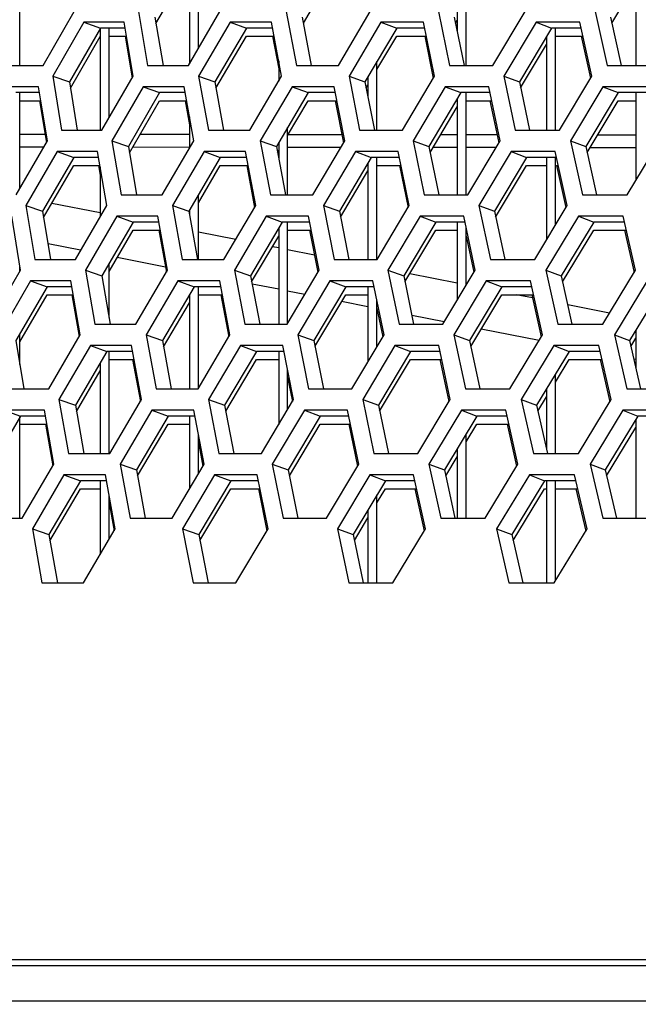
# Model space of a CAD drawing. Header units: millimetres. Extents: x 0 to 420, y 0 to 297.
# Tile 34 of 256: x 94.46 to 97.24, y 84.57 to 88.98. Entities that reach past the tile are written whole.
import ezdxf

# ---------------------------------------------------------------- set-up
doc = ezdxf.new("R2010")
doc.units = ezdxf.units.MM
doc.header["$LTSCALE"] = 23.1
doc.layers.get('0').update_dxf_attribs({"linetype": 'CONTINUOUS'})
doc.layers.add('DIM_PILOTEES', color=7, linetype='CONTINUOUS')
doc.styles.add('TEXTSTYLE_5', font='txt', dxfattribs={"width": 1.142857})
doc.dimstyles.new('DIMSTYLE_4', dxfattribs={"dimtxt": 2.5, "dimasz": 0.1875, "dimexe": 0.125, "dimexo": 0.0625, "dimgap": 1.25, "dimtad": 0, "dimtih": 1, "dimtoh": 1, "dimdsep": 46, "dimtxsty": 'TEXTSTYLE_5', "dimblk": '_FILLED', "dimblk1": '_FILLED', "dimblk2": '_FILLED', "dimcen": 0.09, "dimazin": 2, "dimtfac": 1, "dimtofl": 0, "dimtmove": 0, "dimatfit": 3, "dimldrblk": '_FILLED', "dimfxl": 1, "dimtolj": 1, "dimarcsym": 0})

# ---------------------------------------------------------------- blocks, each defined once
blk = doc.blocks.new('_FILLED')
at = {"color": 0, "linetype": 'BYBLOCK'}
blk.add_solid([(0, 0), (-1, 0.167), (-1, -0.167)], dxfattribs=at)
blk = doc.blocks.new('*D9')
at = {"layer": 'DIM_PILOTEES', "color": 2, "linetype": 'CONTINUOUS'}
for p, q in [((67.0415, 106.0416), (64.0594, 106.0416)), ((64.1844, 106.0416), (64.1844, 83.7884)), ((124.0627, 106.0416), (67.0415, 106.0416)), ((64.1844, 53.2465), (64.1844, 78.7884)), ((67.0415, 53.2465), (64.0594, 53.2465)), ((101.3091, 53.2465), (67.0415, 53.2465))]:
    blk.add_line(p, q, dxfattribs=at)
at = {"layer": 'DIM_PILOTEES', "color": 2, "linetype": 'CONTINUOUS', "xscale": 0.1875, "yscale": 0.1875, "zscale": 0.1875}
for p, rotation in [((64.1844, 106.0416), 90), ((64.1844, 53.2465), 270)]:
    blk.add_blockref('_FILLED', p, dxfattribs=dict(at, rotation=rotation))
at = {"layer": 'DIM_PILOTEES', "color": 2, "linetype": 'CONTINUOUS', "insert": (64.1844, 82.5384), "char_height": 2.5, "width": 8.571429, "attachment_point": 2, "line_spacing_factor": 0.9, "style": 'TEXTSTYLE_5'}
blk.add_mtext('{\\ftxt;\\W0.0001;\\H0.0001;\\~}{\\ftxt;\\W2.2857142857;\\H2.5; }{\\ftxt;\\W0.0001;\\H0.0001;\\~}', dxfattribs=at)

msp = doc.modelspace()

# ---------------------------------------------------------------- linework, layer by layer
at = {"color": 7, "linetype": 'CONTINUOUS'}
for p, q in [((95.2252, 89.2361), (95.2252, 88.7865)), ((95.2652, 88.855), (95.2652, 89.2361)), ((95.0749, 88.9669), (95.2101, 89.2003)), ((95.736, 88.9674), (95.8725, 89.2003)), ((97.2252, 89.1839), (97.2252, 88.779)), ((97.1176, 88.9684), (97.2252, 89.1481)), ((96.4652, 88.779), (96.4652, 89.085)), ((94.4652, 88.779), (94.4652, 89.0564)), ((95.0702, 88.9946), (95.107, 88.779)), ((95.7309, 88.9946), (95.7712, 88.779)), ((96.4117, 88.9946), (96.4555, 88.779)), ((96.4252, 89.0175), (96.4252, 88.9275)), ((97.1119, 88.9946), (97.1592, 88.779)), ((94.7522, 88.9722), (94.8266, 88.9463)), ((95.4075, 88.9722), (95.4803, 88.9463)), ((96.083, 88.9722), (96.154, 88.9463)), ((96.4171, 88.9679), (96.4252, 88.9817)), ((96.7783, 88.9722), (96.8475, 88.9463)), ((94.8266, 88.9463), (94.6875, 88.7049)), ((94.692, 88.6769), (94.8252, 88.9081)), ((94.8252, 88.9439), (94.8252, 88.4893)), ((94.9366, 88.9463), (94.8266, 88.9463)), ((94.8652, 88.5446), (94.8652, 88.9463)), ((94.8652, 88.9105), (94.9426, 88.9105)), ((95.4803, 88.9463), (95.3394, 88.7049)), ((95.3442, 88.6774), (95.4803, 88.9105)), ((95.5979, 88.9463), (95.4803, 88.9463)), ((95.4803, 88.9105), (95.6046, 88.9105)), ((96.154, 88.9463), (96.0115, 88.7049)), ((96.0652, 88.7601), (96.154, 88.9105)), ((96.2794, 88.9463), (96.154, 88.9463)), ((96.154, 88.9105), (96.2866, 88.9105)), ((96.8475, 88.9463), (96.7035, 88.7049)), ((96.8252, 88.9089), (96.8252, 88.4893)), ((96.9805, 88.9463), (96.8475, 88.9463)), ((96.8652, 88.4893), (96.8652, 88.9463)), ((96.8652, 88.9105), (96.9883, 88.9105)), ((96.7091, 88.6784), (96.8252, 88.8731)), ((95.6252, 88.7999), (95.6252, 88.7086)), ((96.0652, 88.4893), (96.0652, 88.7959)), ((94.6128, 88.7307), (94.6875, 88.7049)), ((95.2664, 88.7307), (95.3394, 88.7049)), ((95.9402, 88.7307), (96.0115, 88.7049)), ((96.0252, 88.7281), (96.0252, 88.6345)), ((96.6339, 88.7307), (96.7035, 88.7049)), ((94.6875, 88.7049), (94.7227, 88.4893)), ((95.0181, 88.6824), (95.0917, 88.6566)), ((95.3394, 88.7049), (95.3781, 88.4893)), ((95.6849, 88.6824), (95.7568, 88.6566)), ((96.0115, 88.7049), (96.0538, 88.4893)), ((96.0168, 88.6779), (96.0252, 88.6923)), ((96.3718, 88.6824), (96.4419, 88.6566)), ((96.7035, 88.7049), (96.7492, 88.4893)), ((97.0782, 88.6824), (97.1466, 88.6566)), ((94.5535, 88.6566), (94.4471, 88.6566)), ((94.4652, 88.2275), (94.4652, 88.6566)), ((95.0917, 88.6566), (94.9515, 88.4151)), ((95.2059, 88.6566), (95.0917, 88.6566)), ((95.7568, 88.6566), (95.6149, 88.4151)), ((95.8788, 88.6566), (95.7568, 88.6566)), ((96.4419, 88.6566), (96.2984, 88.4151)), ((96.5715, 88.6566), (96.4419, 88.6566)), ((96.4652, 88.1995), (96.4652, 88.6566)), ((97.1466, 88.6566), (97.0016, 88.4151)), ((97.2837, 88.6566), (97.1466, 88.6566)), ((97.2252, 88.6566), (97.2252, 88.263)), ((94.4652, 88.6207), (94.5593, 88.6207)), ((94.9562, 88.3874), (95.0917, 88.6207)), ((95.0917, 88.6207), (95.2123, 88.6207)), ((95.6652, 88.4649), (95.7568, 88.6207)), ((95.7568, 88.6207), (95.8857, 88.6207)), ((96.4252, 88.6284), (96.4252, 88.1995)), ((96.4652, 88.6207), (96.5791, 88.6207)), ((97.0073, 88.3888), (97.1466, 88.6207)), ((97.1466, 88.6207), (97.2252, 88.6207)), ((96.3039, 88.3884), (96.4252, 88.5926)), ((95.2252, 88.5486), (95.2252, 88.4078)), ((94.5782, 88.4689), (94.4652, 88.469)), ((95.2252, 88.4684), (95.0034, 88.4686)), ((95.6652, 88.1995), (95.6652, 88.5007)), ((95.9087, 88.4678), (95.6671, 88.468)), ((96.4252, 88.4673), (96.3508, 88.4674)), ((96.604, 88.4672), (96.4652, 88.4673)), ((97.2252, 88.4667), (97.0541, 88.4668)), ((94.8777, 88.441), (94.9515, 88.4151)), ((95.5428, 88.441), (95.6149, 88.4151)), ((95.6252, 88.4326), (95.6252, 88.3601)), ((96.228, 88.441), (96.2984, 88.4151)), ((96.9329, 88.441), (97.0016, 88.4151)), ((94.5719, 88.4121), (94.4652, 88.4121)), ((94.6326, 88.3927), (94.707, 88.3668)), ((94.9515, 88.4151), (94.9886, 88.1995)), ((95.2252, 88.4115), (94.9704, 88.4117)), ((95.2905, 88.3927), (95.3633, 88.3668)), ((95.6149, 88.4151), (95.6556, 88.1995)), ((95.62, 88.3879), (95.6252, 88.3968)), ((95.9032, 88.4109), (95.6652, 88.4111)), ((95.9688, 88.3927), (96.0398, 88.3668)), ((96.2984, 88.4151), (96.3426, 88.1995)), ((96.4252, 88.4105), (96.3171, 88.4106)), ((96.5989, 88.4103), (96.4652, 88.4104)), ((96.6668, 88.3927), (96.7361, 88.3668)), ((97.0016, 88.4151), (97.0492, 88.1995)), ((97.2252, 88.4098), (97.02, 88.41)), ((94.707, 88.3668), (94.5675, 88.1253)), ((94.572, 88.0974), (94.707, 88.3309)), ((94.8177, 88.3668), (94.707, 88.3668)), ((94.707, 88.3309), (94.8238, 88.3309)), ((95.3633, 88.3668), (95.222, 88.1253)), ((95.2652, 88.1634), (95.3633, 88.3309)), ((95.4817, 88.3668), (95.3633, 88.3668)), ((95.3633, 88.3309), (95.4885, 88.3309)), ((96.0398, 88.3668), (95.8969, 88.1253)), ((96.0252, 88.3422), (96.0252, 87.9097)), ((96.166, 88.3668), (96.0398, 88.3668)), ((96.0652, 87.9097), (96.0652, 88.3668)), ((96.0652, 88.3309), (96.1733, 88.3309)), ((96.7361, 88.3668), (96.5917, 88.1253)), ((96.5973, 88.0989), (96.7361, 88.3309)), ((96.8699, 88.3668), (96.7361, 88.3668)), ((96.7361, 88.3309), (96.8252, 88.3309)), ((96.8252, 88.3668), (96.8252, 87.998)), ((96.8652, 88.0644), (96.8652, 88.3668)), ((96.8699, 88.3309), (96.8778, 88.3309)), ((94.8252, 88.3226), (94.8252, 88.1004)), ((95.9022, 88.0984), (96.0252, 88.3063)), ((95.2652, 87.9097), (95.2652, 88.1992)), ((94.8252, 88.118), (94.6085, 88.1606)), ((94.4928, 88.1512), (94.5675, 88.1253)), ((94.5675, 88.1253), (94.603, 87.9097)), ((95.149, 88.1512), (95.222, 88.1253)), ((95.222, 88.1253), (95.2611, 87.9097)), ((95.2252, 88.1309), (95.2252, 88.1073)), ((95.8256, 88.1512), (95.8969, 88.1253)), ((95.8969, 88.1253), (95.9395, 87.9097)), ((96.5221, 88.1512), (96.5917, 88.1253)), ((96.5917, 88.1253), (96.6378, 87.9097)), ((94.9734, 88.077), (94.8328, 87.8355)), ((94.8998, 88.1029), (94.9734, 88.077)), ((95.0884, 88.077), (94.9734, 88.077)), ((95.6412, 88.077), (95.4989, 87.8355)), ((95.5693, 88.1029), (95.6412, 88.077)), ((95.7639, 88.077), (95.6412, 88.077)), ((95.6652, 87.6234), (95.6652, 88.077)), ((96.3291, 88.077), (96.1852, 87.8355)), ((96.2589, 88.1029), (96.3291, 88.077)), ((96.4595, 88.077), (96.3291, 88.077)), ((96.4252, 88.077), (96.4252, 87.7275)), ((97.0366, 88.077), (96.8912, 87.8355)), ((96.9682, 88.1029), (97.0366, 88.077)), ((97.1746, 88.077), (97.0366, 88.077)), ((94.8652, 87.8554), (94.9734, 88.0412)), ((94.9734, 88.0412), (95.0948, 88.0412)), ((95.4324, 87.9985), (95.2652, 88.0314)), ((95.6252, 88.0499), (95.6252, 87.6199)), ((95.6652, 88.0412), (95.771, 88.0412)), ((96.1907, 87.8089), (96.3291, 88.0412)), ((96.3291, 88.0412), (96.4252, 88.0412)), ((96.4652, 87.7942), (96.4652, 88.05)), ((96.897, 87.8093), (97.0366, 88.0412)), ((97.0366, 88.0412), (97.1828, 88.0412)), ((94.7378, 87.9502), (94.5915, 87.979)), ((95.504, 87.8084), (95.6252, 88.0141)), ((95.6252, 87.9606), (95.597, 87.9661)), ((95.786, 87.9289), (95.6652, 87.9527)), ((94.8652, 87.6486), (94.8652, 87.8913)), ((95.1184, 87.8754), (94.9017, 87.918)), ((94.4652, 87.8553), (94.4652, 87.8827)), ((94.759, 87.8614), (94.8328, 87.8355)), ((95.4268, 87.8614), (95.4989, 87.8355)), ((96.1148, 87.8614), (96.1852, 87.8355)), ((96.4252, 87.8032), (96.2123, 87.8451)), ((96.8226, 87.8614), (96.8912, 87.8355)), ((94.5129, 87.8131), (94.5873, 87.7872)), ((94.8328, 87.8355), (94.8703, 87.6199)), ((95.1735, 87.8131), (95.2463, 87.7872)), ((95.4989, 87.8355), (95.5399, 87.6199)), ((95.8545, 87.8131), (95.9256, 87.7872)), ((96.1852, 87.8355), (96.2297, 87.6199)), ((96.5554, 87.8131), (96.6247, 87.7872)), ((96.8912, 87.8355), (96.9392, 87.6199)), ((94.5873, 87.7872), (94.4474, 87.5457)), ((94.6988, 87.7872), (94.5873, 87.7872)), ((95.2463, 87.7872), (95.1046, 87.5457)), ((95.3655, 87.7872), (95.2463, 87.7872)), ((95.2652, 87.3326), (95.2652, 87.7872)), ((95.6252, 87.7756), (95.5058, 87.7991)), ((95.742, 87.7527), (95.6652, 87.7678)), ((95.9256, 87.7872), (95.7823, 87.5457)), ((96.0526, 87.7872), (95.9256, 87.7872)), ((96.0252, 87.7872), (96.0252, 87.4515)), ((96.6247, 87.7872), (96.4799, 87.5457)), ((96.7593, 87.7872), (96.6247, 87.7872)), ((97.3433, 87.7872), (97.197, 87.5457)), ((94.4652, 87.5407), (94.5873, 87.7514)), ((94.5873, 87.7514), (94.705, 87.7514)), ((95.1096, 87.5184), (95.2252, 87.7155)), ((95.2252, 87.7514), (95.2252, 87.3301)), ((95.2652, 87.7514), (95.3723, 87.7514)), ((95.7876, 87.5189), (95.9256, 87.7514)), ((96.0252, 87.697), (95.9071, 87.7202)), ((95.9256, 87.7514), (96.0252, 87.7514)), ((96.0652, 87.5184), (96.0652, 87.7255)), ((96.4855, 87.5193), (96.6247, 87.7514)), ((96.6247, 87.7514), (96.7673, 87.7514)), ((96.7626, 87.7368), (96.6886, 87.7514)), ((97.1074, 87.669), (96.92, 87.7059)), ((96.3666, 87.6298), (96.2218, 87.6583)), ((96.7919, 87.5461), (96.5322, 87.5972)), ((97.2252, 87.5924), (97.2252, 87.4232)), ((94.4474, 87.5457), (94.4833, 87.3301)), ((94.4652, 87.4382), (94.4652, 87.5765)), ((95.0316, 87.5716), (95.1046, 87.5457)), ((95.1046, 87.5457), (95.144, 87.3301)), ((95.711, 87.5716), (95.7823, 87.5457)), ((95.7823, 87.5457), (95.8252, 87.3301)), ((96.4103, 87.5716), (96.4799, 87.5457)), ((96.4799, 87.5457), (96.5263, 87.3301)), ((97.1292, 87.5716), (97.197, 87.5457)), ((97.197, 87.5457), (97.2469, 87.3301)), ((97.2029, 87.5198), (97.2252, 87.5566)), ((94.8551, 87.4974), (94.7141, 87.256)), ((94.7815, 87.5233), (94.8551, 87.4974)), ((94.9708, 87.4974), (94.8551, 87.4974)), ((94.8652, 87.0404), (94.8652, 87.4974)), ((95.5256, 87.4974), (95.3829, 87.256)), ((95.4537, 87.5233), (95.5256, 87.4974)), ((95.6491, 87.4974), (95.5256, 87.4974)), ((95.6252, 87.4974), (95.6252, 87.1696)), ((96.2163, 87.4974), (96.072, 87.256)), ((96.1461, 87.5233), (96.2163, 87.4974)), ((96.3475, 87.4974), (96.2163, 87.4974)), ((96.9266, 87.4974), (96.7808, 87.256)), ((96.8582, 87.5233), (96.9266, 87.4974)), ((97.0655, 87.4974), (96.9266, 87.4974)), ((94.8252, 87.4464), (94.8252, 87.0404)), ((94.8652, 87.4616), (94.9773, 87.4616)), ((95.3881, 87.2289), (95.5256, 87.4616)), ((95.5256, 87.4616), (95.6252, 87.4616)), ((96.0775, 87.2294), (96.2163, 87.4616)), ((96.2163, 87.4616), (96.3552, 87.4616)), ((96.8652, 87.3599), (96.9266, 87.4616)), ((96.9266, 87.4616), (97.0737, 87.4616)), ((97.2252, 87.4609), (97.2161, 87.4627)), ((94.7189, 87.2284), (94.8252, 87.4105)), ((95.6652, 87.2368), (95.6652, 87.4163)), ((96.8652, 87.0404), (96.8652, 87.3958)), ((96.8252, 87.3295), (96.8252, 87.0578)), ((94.6403, 87.2818), (94.7141, 87.256)), ((95.3108, 87.2818), (95.3829, 87.256)), ((96.0016, 87.2818), (96.072, 87.256)), ((96.7122, 87.2818), (96.7808, 87.256)), ((96.7867, 87.2298), (96.8252, 87.2937)), ((94.3932, 87.2335), (94.4677, 87.2077)), ((94.7141, 87.256), (94.7519, 87.0404)), ((95.0565, 87.2335), (95.1293, 87.2077)), ((95.3829, 87.256), (95.4243, 87.0404)), ((95.7403, 87.2335), (95.8113, 87.2077)), ((96.072, 87.256), (96.1169, 87.0404)), ((96.444, 87.2335), (96.5133, 87.2077)), ((96.7808, 87.256), (96.8292, 87.0404)), ((97.1673, 87.2335), (97.2348, 87.2077)), ((94.4677, 87.2077), (94.3274, 86.9662)), ((94.4652, 86.7506), (94.4652, 87.2035)), ((94.5799, 87.2077), (94.4677, 87.2077)), ((95.1293, 87.2077), (94.9873, 86.9662)), ((95.2494, 87.2077), (95.1293, 87.2077)), ((95.2252, 87.2077), (95.2252, 86.8817)), ((95.8113, 87.2077), (95.6676, 86.9662)), ((95.9391, 87.2077), (95.8113, 87.2077)), ((96.5133, 87.2077), (96.3681, 86.9662)), ((96.6488, 87.2077), (96.5133, 87.2077)), ((97.2348, 87.2077), (97.0881, 86.9662)), ((97.2252, 87.1919), (97.2252, 86.7506)), ((97.3778, 87.2077), (97.2348, 87.2077)), ((94.4677, 87.1718), (94.5861, 87.1718)), ((94.9923, 86.9389), (95.1293, 87.1718)), ((95.1293, 87.1718), (95.2252, 87.1718)), ((95.673, 86.9394), (95.8113, 87.1718)), ((95.8113, 87.1718), (95.9466, 87.1718)), ((96.4652, 87.0919), (96.5133, 87.1718)), ((96.5133, 87.1718), (96.6568, 87.1718)), ((97.0941, 86.9403), (97.2252, 87.1561)), ((95.2652, 86.9491), (95.2652, 87.1245)), ((96.4652, 86.7506), (96.4652, 87.1277)), ((96.4252, 87.0612), (96.4252, 86.7506)), ((96.3738, 86.9398), (96.4252, 87.0254)), ((94.9143, 86.9921), (94.9873, 86.9662)), ((94.9873, 86.9662), (95.027, 86.7506)), ((95.5964, 86.9921), (95.6676, 86.9662)), ((95.6676, 86.9662), (95.7109, 86.7506)), ((96.2985, 86.9921), (96.3681, 86.9662)), ((96.3681, 86.9662), (96.4149, 86.7506)), ((97.0203, 86.9921), (97.0881, 86.9662)), ((97.0881, 86.9662), (97.1383, 86.7506)), ((94.7367, 86.9179), (94.5954, 86.6764)), ((94.6631, 86.9438), (94.7367, 86.9179)), ((94.8533, 86.9179), (94.7367, 86.9179)), ((94.8252, 86.9179), (94.8252, 86.5874)), ((95.41, 86.9179), (95.2669, 86.6764)), ((95.3381, 86.9438), (95.41, 86.9179)), ((95.5343, 86.9179), (95.41, 86.9179)), ((96.1035, 86.9179), (95.9588, 86.6764)), ((96.0333, 86.9438), (96.1035, 86.9179)), ((96.2355, 86.9179), (96.1035, 86.9179)), ((96.8167, 86.9179), (96.6705, 86.6764)), ((96.7483, 86.9438), (96.8167, 86.9179)), ((96.9564, 86.9179), (96.8167, 86.9179)), ((96.8252, 86.9179), (96.8252, 86.4608)), ((96.8652, 86.4704), (96.8652, 86.9179)), ((94.6002, 86.6489), (94.7367, 86.8821)), ((94.7367, 86.8821), (94.8252, 86.8821)), ((95.2721, 86.6494), (95.41, 86.8821)), ((95.41, 86.8821), (95.5415, 86.8821)), ((96.0652, 86.8183), (96.1035, 86.8821)), ((96.1035, 86.8821), (96.2433, 86.8821)), ((96.6764, 86.6503), (96.8167, 86.8821)), ((96.8167, 86.8821), (96.8252, 86.8821)), ((96.8652, 86.8821), (96.9647, 86.8821)), ((94.8652, 86.6552), (94.8652, 86.8527)), ((96.0652, 86.4608), (96.0652, 86.8541)), ((96.0252, 86.7873), (96.0252, 86.4608)), ((95.9643, 86.6498), (96.0252, 86.7515)), ((94.5216, 86.7023), (94.5954, 86.6764)), ((95.1948, 86.7023), (95.2669, 86.6764)), ((95.8884, 86.7023), (95.9588, 86.6764)), ((96.6018, 86.7023), (96.6705, 86.6764)), ((94.5954, 86.6764), (94.6335, 86.4608)), ((95.2669, 86.6764), (95.3086, 86.4608)), ((95.9588, 86.6764), (96.004, 86.4608)), ((96.6705, 86.6764), (96.7192, 86.4608)), ((161.5515, 84.7446), (86.699, 84.7446)), ((85.0752, 84.5866), (163.1752, 84.5866))]:
    msp.add_line(p, q, dxfattribs=at)
at = {"color": 3, "linetype": 'CONTINUOUS'}
for p, q in [((94.5693, 88.779), (94.7085, 89.0205)), ((94.9964, 89.0205), (95.0378, 88.779)), ((95.2209, 88.779), (95.3619, 89.0205)), ((95.6588, 89.0205), (95.7042, 88.779)), ((95.8929, 88.779), (96.0355, 89.0205)), ((96.3412, 89.0205), (96.3906, 88.779)), ((96.5847, 88.779), (96.7289, 89.0205)), ((97.0433, 89.0205), (97.0965, 88.779)), ((94.7522, 88.9722), (94.6128, 88.7307)), ((94.9322, 88.9722), (94.7522, 88.9722)), ((94.9734, 88.7307), (94.9322, 88.9722)), ((95.4075, 88.9722), (95.2664, 88.7307)), ((95.5931, 88.9722), (95.4075, 88.9722)), ((95.6382, 88.7307), (95.5931, 88.9722)), ((96.083, 88.9722), (95.9402, 88.7307)), ((96.2742, 88.9722), (96.083, 88.9722)), ((96.3232, 88.7307), (96.2742, 88.9722)), ((96.7783, 88.9722), (96.6339, 88.7307)), ((96.9748, 88.9722), (96.7783, 88.9722)), ((97.0277, 88.7307), (96.9748, 88.9722)), ((94.9366, 88.9105), (94.9686, 88.7226)), ((95.5979, 88.9105), (95.6252, 88.7641)), ((96.2794, 88.9105), (96.3177, 88.7216)), ((96.9805, 88.9105), (97.022, 88.7211)), ((94.392, 88.779), (94.5693, 88.779)), ((95.0378, 88.779), (95.2209, 88.779)), ((95.7042, 88.779), (95.8929, 88.779)), ((96.3906, 88.779), (96.5847, 88.779)), ((97.0965, 88.779), (97.296, 88.779)), ((94.6128, 88.7307), (94.6525, 88.4893)), ((94.8331, 88.4893), (94.9734, 88.7307)), ((95.2664, 88.7307), (95.31, 88.4893)), ((95.4963, 88.4893), (95.6382, 88.7307)), ((95.9402, 88.7307), (95.9878, 88.4893)), ((96.1796, 88.4893), (96.3232, 88.7307)), ((96.6339, 88.7307), (96.6854, 88.4893)), ((96.8827, 88.4893), (97.0277, 88.7307)), ((94.5493, 88.6824), (94.3718, 88.6824)), ((94.5886, 88.441), (94.5493, 88.6824)), ((95.0181, 88.6824), (94.8777, 88.441)), ((95.2013, 88.6824), (95.0181, 88.6824)), ((95.2447, 88.441), (95.2013, 88.6824)), ((95.6849, 88.6824), (95.5428, 88.441)), ((95.8737, 88.6824), (95.6849, 88.6824)), ((95.921, 88.441), (95.8737, 88.6824)), ((96.3718, 88.6824), (96.228, 88.441)), ((96.566, 88.6824), (96.3718, 88.6824)), ((96.6172, 88.441), (96.566, 88.6824)), ((97.0782, 88.6824), (96.9329, 88.441)), ((97.2778, 88.6824), (97.0782, 88.6824)), ((94.5535, 88.6207), (94.5841, 88.433)), ((95.2059, 88.6207), (95.2252, 88.5128)), ((95.8788, 88.6207), (95.9157, 88.432)), ((96.5715, 88.6207), (96.6116, 88.4315)), ((94.6525, 88.4893), (94.8331, 88.4893)), ((95.31, 88.4893), (95.4963, 88.4893)), ((95.9878, 88.4893), (96.1796, 88.4893)), ((96.6854, 88.4893), (96.8827, 88.4893)), ((97.0545, 88.4674), (97.2252, 88.4675)), ((94.4491, 88.1995), (94.5886, 88.441)), ((94.8777, 88.441), (94.9195, 88.1995)), ((95.1033, 88.1995), (95.2447, 88.441)), ((95.5428, 88.441), (95.5886, 88.1995)), ((95.778, 88.1995), (95.921, 88.441)), ((96.228, 88.441), (96.2777, 88.1995)), ((96.4727, 88.1995), (96.6172, 88.441)), ((96.9329, 88.441), (96.9865, 88.1995)), ((97.1868, 88.1995), (97.3328, 88.441)), ((94.6326, 88.3927), (94.4928, 88.1512)), ((94.8133, 88.3927), (94.6326, 88.3927)), ((94.8548, 88.1512), (94.8133, 88.3927)), ((95.2905, 88.3927), (95.149, 88.1512)), ((95.4769, 88.3927), (95.2905, 88.3927)), ((95.5224, 88.1512), (95.4769, 88.3927)), ((95.9688, 88.3927), (95.8256, 88.1512)), ((96.1607, 88.3927), (95.9688, 88.3927)), ((96.2101, 88.1512), (96.1607, 88.3927)), ((96.6668, 88.3927), (96.5221, 88.1512)), ((96.8642, 88.3927), (96.6668, 88.3927)), ((96.9175, 88.1512), (96.8642, 88.3927)), ((94.8177, 88.3309), (94.8252, 88.2867)), ((95.4817, 88.3309), (95.5172, 88.1425)), ((96.166, 88.3309), (96.2046, 88.142)), ((96.8699, 88.3309), (96.9117, 88.1415)), ((94.9195, 88.1995), (95.1033, 88.1995)), ((95.5886, 88.1995), (95.778, 88.1995)), ((96.2777, 88.1995), (96.4727, 88.1995)), ((96.9865, 88.1995), (97.1868, 88.1995)), ((94.4928, 88.1512), (94.5328, 87.9097)), ((94.7142, 87.9097), (94.8548, 88.1512)), ((95.149, 88.1512), (95.193, 87.9097)), ((95.38, 87.9097), (95.5224, 88.1512)), ((95.8256, 88.1512), (95.8736, 87.9097)), ((96.0662, 87.9097), (96.2101, 88.1512)), ((96.5221, 88.1512), (96.574, 87.9097)), ((96.7721, 87.9097), (96.9175, 88.1512)), ((94.4688, 87.8614), (94.429, 88.1029)), ((94.8998, 88.1029), (94.759, 87.8614)), ((95.0837, 88.1029), (94.8998, 88.1029)), ((95.1274, 87.8614), (95.0837, 88.1029)), ((95.5693, 88.1029), (95.4268, 87.8614)), ((95.7589, 88.1029), (95.5693, 88.1029)), ((95.8065, 87.8614), (95.7589, 88.1029)), ((96.2589, 88.1029), (96.1148, 87.8614)), ((96.454, 88.1029), (96.2589, 88.1029)), ((96.5056, 87.8614), (96.454, 88.1029)), ((96.9682, 88.1029), (96.8226, 87.8614)), ((97.1686, 88.1029), (96.9682, 88.1029)), ((97.2241, 87.8614), (97.1686, 88.1029)), ((95.0884, 88.0412), (95.1225, 87.8529)), ((95.7639, 88.0412), (95.8012, 87.8524)), ((97.1746, 88.0412), (97.2181, 87.8515)), ((96.4652, 88.0142), (96.4999, 87.852)), ((94.5328, 87.9097), (94.7142, 87.9097)), ((95.193, 87.9097), (95.38, 87.9097)), ((95.8736, 87.9097), (96.0662, 87.9097)), ((96.574, 87.9097), (96.7721, 87.9097)), ((94.3288, 87.6199), (94.4688, 87.8614)), ((94.759, 87.8614), (94.8012, 87.6199)), ((94.9857, 87.6199), (95.1274, 87.8614)), ((95.4268, 87.8614), (95.473, 87.6199)), ((95.6632, 87.6199), (95.8065, 87.8614)), ((96.1148, 87.8614), (96.1649, 87.6199)), ((96.3606, 87.6199), (96.5056, 87.8614)), ((96.8226, 87.8614), (96.8766, 87.6199)), ((97.0777, 87.6199), (97.2241, 87.8614)), ((94.5129, 87.8131), (94.3728, 87.5716)), ((94.6943, 87.8131), (94.5129, 87.8131)), ((94.7362, 87.5716), (94.6943, 87.8131)), ((95.1735, 87.8131), (95.0316, 87.5716)), ((95.3607, 87.8131), (95.1735, 87.8131)), ((95.4065, 87.5716), (95.3607, 87.8131)), ((95.8545, 87.8131), (95.711, 87.5716)), ((96.0472, 87.8131), (95.8545, 87.8131)), ((96.0971, 87.5716), (96.0472, 87.8131)), ((96.5554, 87.8131), (96.4103, 87.5716)), ((96.7536, 87.8131), (96.5554, 87.8131)), ((96.8073, 87.5716), (96.7536, 87.8131)), ((97.2758, 87.8131), (97.1292, 87.5716)), ((94.6988, 87.7514), (94.7314, 87.5634)), ((95.3655, 87.7514), (95.4014, 87.5629)), ((96.7593, 87.7514), (96.8015, 87.5619)), ((96.0652, 87.6897), (96.0915, 87.5624)), ((94.8012, 87.6199), (94.9857, 87.6199)), ((95.473, 87.6199), (95.6632, 87.6199)), ((96.1649, 87.6199), (96.3606, 87.6199)), ((96.8766, 87.6199), (97.0777, 87.6199)), ((94.5952, 87.3301), (94.7362, 87.5716)), ((95.0316, 87.5716), (95.076, 87.3301)), ((95.2638, 87.3301), (95.4065, 87.5716)), ((95.711, 87.5716), (95.7593, 87.3301)), ((95.9527, 87.3301), (96.0971, 87.5716)), ((96.4103, 87.5716), (96.4626, 87.3301)), ((96.6615, 87.3301), (96.8073, 87.5716)), ((97.1292, 87.5716), (97.1854, 87.3301)), ((94.7815, 87.5233), (94.6403, 87.2818)), ((94.9661, 87.5233), (94.7815, 87.5233)), ((95.0102, 87.2818), (94.9661, 87.5233)), ((95.4537, 87.5233), (95.3108, 87.2818)), ((95.644, 87.5233), (95.4537, 87.5233)), ((95.6921, 87.2818), (95.644, 87.5233)), ((96.1461, 87.5233), (96.0016, 87.2818)), ((96.342, 87.5233), (96.1461, 87.5233)), ((96.3939, 87.2818), (96.342, 87.5233)), ((96.8582, 87.5233), (96.7122, 87.2818)), ((97.0595, 87.5233), (96.8582, 87.5233)), ((97.1154, 87.2818), (97.0595, 87.5233)), ((94.9708, 87.4616), (95.0052, 87.2733)), ((96.3475, 87.4616), (96.3882, 87.2724)), ((97.0655, 87.4616), (97.1093, 87.2719)), ((95.6652, 87.3804), (95.6867, 87.2728)), ((94.4132, 87.3301), (94.5952, 87.3301)), ((95.076, 87.3301), (95.2638, 87.3301)), ((95.7593, 87.3301), (95.9527, 87.3301)), ((96.4626, 87.3301), (96.6615, 87.3301)), ((97.1854, 87.3301), (97.3896, 87.3301)), ((94.6403, 87.2818), (94.6829, 87.0404)), ((94.8681, 87.0404), (95.0102, 87.2818)), ((95.3108, 87.2818), (95.3573, 87.0404)), ((95.5483, 87.0404), (95.6921, 87.2818)), ((96.0016, 87.2818), (96.0521, 87.0404)), ((96.2486, 87.0404), (96.3939, 87.2818)), ((96.7122, 87.2818), (96.7666, 87.0404)), ((96.9685, 87.0404), (97.1154, 87.2818)), ((94.5754, 87.2335), (94.3932, 87.2335)), ((94.6177, 86.9921), (94.5754, 87.2335)), ((95.0565, 87.2335), (94.9143, 86.9921)), ((95.2444, 87.2335), (95.0565, 87.2335)), ((95.2907, 86.9921), (95.2444, 87.2335)), ((95.7403, 87.2335), (95.5964, 86.9921)), ((95.9338, 87.2335), (95.7403, 87.2335)), ((95.984, 86.9921), (95.9338, 87.2335)), ((96.444, 87.2335), (96.2985, 86.9921)), ((96.643, 87.2335), (96.444, 87.2335)), ((96.6971, 86.9921), (96.643, 87.2335)), ((97.1673, 87.2335), (97.0203, 86.9921)), ((97.3716, 87.2335), (97.1673, 87.2335)), ((94.5799, 87.1718), (94.6128, 86.9838)), ((95.9391, 87.1718), (95.9784, 86.9828)), ((96.6488, 87.1718), (96.6913, 86.9824)), ((95.2652, 87.0886), (95.2855, 86.9833)), ((94.6829, 87.0404), (94.8681, 87.0404)), ((95.3573, 87.0404), (95.5483, 87.0404)), ((96.0521, 87.0404), (96.2486, 87.0404)), ((96.7666, 87.0404), (96.9685, 87.0404)), ((94.4763, 86.7506), (94.6177, 86.9921)), ((94.9143, 86.9921), (94.959, 86.7506)), ((95.1476, 86.7506), (95.2907, 86.9921)), ((95.5964, 86.9921), (95.6451, 86.7506)), ((95.8392, 86.7506), (95.984, 86.9921)), ((96.2985, 86.9921), (96.3512, 86.7506)), ((96.5508, 86.7506), (96.6971, 86.9921)), ((97.0203, 86.9921), (97.0769, 86.7506)), ((94.6631, 86.9438), (94.5216, 86.7023)), ((94.8485, 86.9438), (94.6631, 86.9438)), ((94.893, 86.7023), (94.8485, 86.9438)), ((95.3381, 86.9438), (95.1948, 86.7023)), ((95.5292, 86.9438), (95.3381, 86.9438)), ((95.5776, 86.7023), (95.5292, 86.9438)), ((96.0333, 86.9438), (95.8884, 86.7023)), ((96.2299, 86.9438), (96.0333, 86.9438)), ((96.2823, 86.7023), (96.2299, 86.9438)), ((96.7483, 86.9438), (96.6018, 86.7023)), ((96.9504, 86.9438), (96.7483, 86.9438)), ((97.0066, 86.7023), (96.9504, 86.9438)), ((95.5343, 86.8821), (95.5722, 86.6932)), ((96.2355, 86.8821), (96.2766, 86.6928)), ((96.9564, 86.8821), (97.0006, 86.6923)), ((94.8652, 86.8169), (94.888, 86.6937)), ((94.2935, 86.7506), (94.4763, 86.7506)), ((94.959, 86.7506), (95.1476, 86.7506)), ((95.6451, 86.7506), (95.8392, 86.7506)), ((96.3512, 86.7506), (96.5508, 86.7506)), ((97.0769, 86.7506), (97.2819, 86.7506)), ((94.5216, 86.7023), (94.5645, 86.4608)), ((94.7506, 86.4608), (94.893, 86.7023)), ((95.1948, 86.7023), (95.2417, 86.4608)), ((95.4335, 86.4608), (95.5776, 86.7023)), ((95.8884, 86.7023), (95.9393, 86.4608)), ((96.1366, 86.4608), (96.2823, 86.7023)), ((96.6018, 86.7023), (96.6567, 86.4608)), ((96.8594, 86.4608), (97.0066, 86.7023)), ((94.5645, 86.4608), (94.7506, 86.4608)), ((95.2417, 86.4608), (95.4335, 86.4608)), ((95.9393, 86.4608), (96.1366, 86.4608)), ((96.6567, 86.4608), (96.8594, 86.4608)), ((161.6438, 84.7704), (86.6067, 84.7704))]:
    msp.add_line(p, q, dxfattribs=at)

# ---------------------------------------------------------------- dimensions: what is measured, and where the dimension line sits
at = {"layer": 'DIM_PILOTEES', "color": 2, "linetype": 'CONTINUOUS'}
dim = msp.add_linear_dim(base=(64.1844, 53.2465), p1=(124.1252, 106.0416), p2=(101.3716, 53.2465), angle=270, text='{\\ftxt;\\W0.0001;\\H0.0001;\\~}{\\ftxt;\\W2.2857142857;\\H2.5; }{\\ftxt;\\W0.0001;\\H0.0001;\\~}', dimstyle='DIMSTYLE_4', dxfattribs=at)
dim.commit()
dim.dimension.update_dxf_attribs({"geometry": '*D9', "text_midpoint": (61.3273, 80.0384), "dimtype": 160})

doc.saveas('drawing.dxf')
